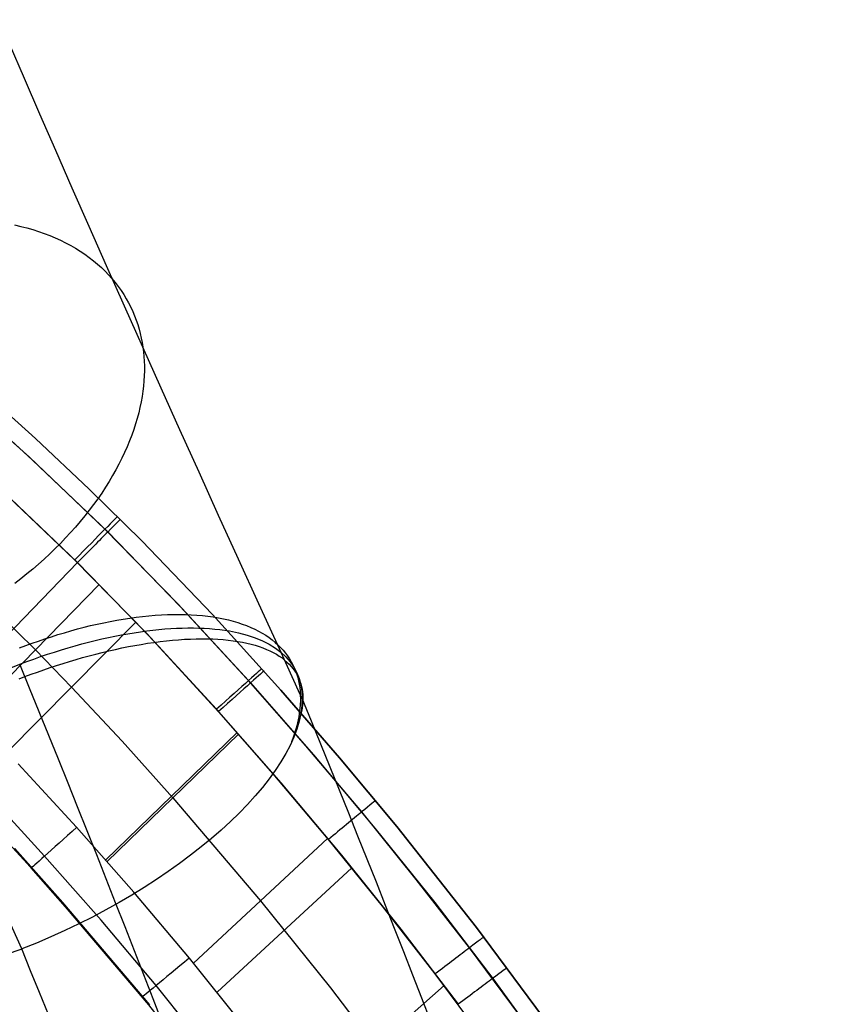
# Model space of a CAD drawing. Extents: x -3677 to -3089, y -67 to 482.
# Tile 90 of 110: x -3240 to -3213, y 321 to 353. Entities that reach past the tile are written whole.
import ezdxf

# ---------------------------------------------------------------- set-up
doc = ezdxf.new("R2010")
doc.units = 0
doc.layers.add('BRACCIOLI', color=97, linetype='CONTINUOUS')
doc.layers.add('CURVA_ORIGIN', color=125, linetype='CONTINUOUS')

msp = doc.modelspace()

# ---------------------------------------------------------------- linework, layer by layer
at = {"layer": 'BRACCIOLI'}
for p, q in [((-3238.698, 323.977, 18.581), (-3240.28, 325.748, 18.581)), ((-3235.842, 320.613, 18.581), (-3238.698, 323.977, 18.581))]:
    msp.add_line(p, q, dxfattribs=at)
at = {"layer": 'CURVA_ORIGIN'}
for p, q in [((-3239.964, 351.02, -61.288), (-3240.455, 352.155, -62.639)), ((-3239.456, 349.852, -59.968), (-3239.964, 351.02, -61.288)), ((-3238.931, 348.653, -58.679), (-3239.456, 349.852, -59.968)), ((-3238.391, 347.422, -57.423), (-3238.931, 348.653, -58.679)), ((-3237.834, 346.161, -56.2), (-3238.391, 347.422, -57.423)), ((-3240.284, 346.213, -46.198), (-3240.083, 346.167, -46.355)), ((-3240.083, 346.167, -46.355), (-3239.885, 346.116, -46.516)), ((-3237.263, 344.87, -55.011), (-3237.834, 346.161, -56.2)), ((-3239.885, 346.116, -46.516), (-3239.69, 346.06, -46.68)), ((-3239.69, 346.06, -46.68), (-3239.499, 346, -46.846)), ((-3239.499, 346, -46.846), (-3239.312, 345.934, -47.016)), ((-3239.312, 345.934, -47.016), (-3239.129, 345.864, -47.189)), ((-3239.129, 345.864, -47.189), (-3238.951, 345.79, -47.364)), ((-3238.951, 345.79, -47.364), (-3238.777, 345.71, -47.542)), ((-3238.777, 345.71, -47.542), (-3238.608, 345.627, -47.722)), ((-3238.608, 345.627, -47.722), (-3238.443, 345.539, -47.904)), ((-3238.443, 345.539, -47.904), (-3238.284, 345.447, -48.088)), ((-3238.284, 345.447, -48.088), (-3238.129, 345.351, -48.273)), ((-3238.129, 345.351, -48.273), (-3237.98, 345.25, -48.46)), ((-3237.98, 345.25, -48.46), (-3237.836, 345.146, -48.648)), ((-3237.836, 345.146, -48.648), (-3237.698, 345.039, -48.838)), ((-3237.698, 345.039, -48.838), (-3237.564, 344.928, -49.028)), ((-3237.564, 344.928, -49.028), (-3237.437, 344.813, -49.219)), ((-3236.676, 343.551, -53.857), (-3237.263, 344.87, -55.011)), ((-3237.437, 344.813, -49.219), (-3237.315, 344.695, -49.41)), ((-3237.315, 344.695, -49.41), (-3237.199, 344.574, -49.601)), ((-3237.199, 344.574, -49.601), (-3237.088, 344.45, -49.793)), ((-3237.088, 344.45, -49.793), (-3236.983, 344.324, -49.985)), ((-3236.983, 344.324, -49.985), (-3236.884, 344.194, -50.176)), ((-3236.884, 344.194, -50.176), (-3236.79, 344.063, -50.367)), ((-3236.79, 344.063, -50.367), (-3236.702, 343.929, -50.558)), ((-3236.702, 343.929, -50.558), (-3236.62, 343.793, -50.747)), ((-3236.075, 342.204, -52.739), (-3236.676, 343.551, -53.857)), ((-3236.62, 343.793, -50.747), (-3236.543, 343.655, -50.936)), ((-3236.543, 343.655, -50.936), (-3236.472, 343.515, -51.123)), ((-3236.472, 343.515, -51.123), (-3236.407, 343.373, -51.31)), ((-3236.407, 343.373, -51.31), (-3236.347, 343.231, -51.494)), ((-3236.347, 343.231, -51.494), (-3236.293, 343.086, -51.678)), ((-3236.293, 343.086, -51.678), (-3236.243, 342.941, -51.86)), ((-3236.243, 342.941, -51.86), (-3236.199, 342.795, -52.039)), ((-3236.199, 342.795, -52.039), (-3236.161, 342.648, -52.218)), ((-3236.161, 342.648, -52.218), (-3236.127, 342.5, -52.394)), ((-3236.127, 342.5, -52.394), (-3236.098, 342.352, -52.568)), ((-3236.098, 342.352, -52.568), (-3236.075, 342.204, -52.739)), ((-3235.472, 340.859, -51.68), (-3236.075, 342.204, -52.739)), ((-3236.075, 342.204, -52.739), (-3236.055, 342.053, -52.91)), ((-3236.055, 342.053, -52.91), (-3236.041, 341.9, -53.082)), ((-3236.041, 341.9, -53.082), (-3236.031, 341.744, -53.254)), ((-3236.031, 341.744, -53.254), (-3236.025, 341.585, -53.427)), ((-3236.025, 341.424, -53.6), (-3236.03, 341.26, -53.773)), ((-3236.025, 341.585, -53.427), (-3236.025, 341.424, -53.6)), ((-3236.039, 341.093, -53.947), (-3236.054, 340.924, -54.12)), ((-3236.03, 341.26, -53.773), (-3236.039, 341.093, -53.947)), ((-3239.797, 338.591, 19.995), (-3242.346, 340.876, 19.995)), ((-3242.231, 340.778, -13.834), (-3239.693, 338.497, -13.834)), ((-3241.392, 340.819, -12.419), (-3239.594, 339.2, -12.419)), ((-3239.594, 339.2, 18.581), (-3241.392, 340.819, 18.581)), ((-3239.594, 339.2, 3.081), (-3241.392, 340.819, 3.081)), ((-3236.075, 340.752, -54.292), (-3236.101, 340.578, -54.465)), ((-3236.054, 340.924, -54.12), (-3236.075, 340.752, -54.292)), ((-3234.857, 339.489, -50.657), (-3235.472, 340.859, -51.68)), ((-3236.132, 340.402, -54.636), (-3236.169, 340.224, -54.807)), ((-3236.101, 340.578, -54.465), (-3236.132, 340.402, -54.636)), ((-3236.212, 340.045, -54.977), (-3236.26, 339.863, -55.145)), ((-3236.169, 340.224, -54.807), (-3236.212, 340.045, -54.977)), ((-3236.314, 339.68, -55.312), (-3236.375, 339.495, -55.478)), ((-3236.26, 339.863, -55.145), (-3236.314, 339.68, -55.312)), ((-3236.375, 339.495, -55.478), (-3236.441, 339.309, -55.642)), ((-3234.228, 338.096, -49.67), (-3234.857, 339.489, -50.657)), ((-3239.594, 339.2, -12.419), (-3237.833, 337.543, -12.419)), ((-3237.833, 337.543, 18.581), (-3239.594, 339.2, 18.581)), ((-3237.833, 337.543, 3.081), (-3239.594, 339.2, 3.081)), ((-3236.513, 339.122, -55.804), (-3236.591, 338.933, -55.963)), ((-3236.441, 339.309, -55.642), (-3236.513, 339.122, -55.804)), ((-3236.674, 338.745, -56.121), (-3236.764, 338.555, -56.276)), ((-3236.591, 338.933, -55.963), (-3236.674, 338.745, -56.121)), ((-3237.319, 336.225, 19.995), (-3239.797, 338.591, 19.995)), ((-3239.693, 338.497, -13.834), (-3237.227, 336.135, -13.834)), ((-3236.764, 338.555, -56.276), (-3236.86, 338.365, -56.428)), ((-3236.962, 338.174, -56.577), (-3237.069, 337.984, -56.724)), ((-3236.86, 338.365, -56.428), (-3236.962, 338.174, -56.577)), ((-3233.587, 336.679, -48.721), (-3234.228, 338.096, -49.67)), ((-3237.182, 337.794, -56.867), (-3237.301, 337.604, -57.007)), ((-3237.069, 337.984, -56.724), (-3237.182, 337.794, -56.867)), ((-3238.313, 335.219, 20.581), (-3240.757, 337.553, 20.581)), ((-3240.656, 337.461, -14.419), (-3238.223, 335.13, -14.419)), ((-3237.833, 337.543, -12.419), (-3236.112, 335.847, -12.419)), ((-3236.112, 335.847, 18.581), (-3237.833, 337.543, 18.581)), ((-3236.112, 335.847, 3.081), (-3237.833, 337.543, 3.081)), ((-3237.426, 337.414, -57.143), (-3237.556, 337.225, -57.276)), ((-3237.301, 337.604, -57.007), (-3237.426, 337.414, -57.143)), ((-3237.556, 337.225, -57.276), (-3237.691, 337.037, -57.405)), ((-3237.832, 336.85, -57.529), (-3237.978, 336.665, -57.65)), ((-3237.691, 337.037, -57.405), (-3237.832, 336.85, -57.529)), ((-3238.129, 336.481, -57.767), (-3238.285, 336.298, -57.879)), ((-3237.978, 336.665, -57.65), (-3238.129, 336.481, -57.767)), ((-3232.934, 335.241, -47.808), (-3233.587, 336.679, -48.721)), ((-3238.445, 336.117, -57.986), (-3238.611, 335.938, -58.089)), ((-3238.285, 336.298, -57.879), (-3238.445, 336.117, -57.986)), ((-3234.923, 333.776, 19.995), (-3237.319, 336.225, 19.995)), ((-3237.227, 336.135, -13.834), (-3234.845, 333.692, -13.834)), ((-3238.611, 335.938, -58.089), (-3238.78, 335.762, -58.188)), ((-3236.112, 335.847, -12.419), (-3233.792, 333.428, -12.419)), ((-3233.792, 333.428, 18.581), (-3236.112, 335.847, 18.581)), ((-3236.112, 335.847, -12.419), (-3236.112, 335.847, 18.581)), ((-3233.792, 333.428, 3.081), (-3236.112, 335.847, 3.081)), ((-3238.954, 335.588, -58.282), (-3239.132, 335.416, -58.37)), ((-3238.78, 335.762, -58.188), (-3238.954, 335.588, -58.282)), ((-3239.313, 335.247, -58.454), (-3239.499, 335.08, -58.533)), ((-3239.132, 335.416, -58.37), (-3239.313, 335.247, -58.454)), ((-3235.949, 332.803, 20.581), (-3238.313, 335.219, 20.581)), ((-3232.27, 333.781, -46.934), (-3232.934, 335.241, -47.808)), ((-3238.223, 335.13, 20.581), (-3242.39, 330.813, 20.581)), ((-3239.687, 334.917, -58.607), (-3239.879, 334.757, -58.677)), ((-3239.499, 335.08, -58.533), (-3239.687, 334.917, -58.607)), ((-3238.223, 335.13, -14.419), (-3235.871, 332.718, -14.419)), ((-3240.074, 334.6, -58.741), (-3240.271, 334.446, -58.8)), ((-3239.879, 334.757, -58.677), (-3240.074, 334.6, -58.741)), ((-3237.507, 334.414, 20.581), (-3241.694, 330.116, 20.581)), ((-3241.58, 334.208, 20.581), (-3239.601, 332.265, 20.581)), ((-3232.606, 331.258, 19.995), (-3234.923, 333.776, 19.995)), ((-3234.845, 333.692, -13.834), (-3232.538, 331.181, -13.834)), ((-3231.594, 332.301, -46.099), (-3232.27, 333.781, -46.934)), ((-3237.144, 333.201, -35.935), (-3236.93, 333.24, -36.053)), ((-3236.93, 333.24, -36.053), (-3236.716, 333.277, -36.175)), ((-3236.716, 333.277, -36.175), (-3236.504, 333.309, -36.303)), ((-3236.504, 333.309, -36.303), (-3236.292, 333.338, -36.436)), ((-3236.292, 333.338, -36.436), (-3236.083, 333.363, -36.574)), ((-3236.083, 333.363, -36.574), (-3235.875, 333.384, -36.717)), ((-3235.875, 333.384, -36.717), (-3235.669, 333.401, -36.865)), ((-3235.669, 333.401, -36.865), (-3235.465, 333.415, -37.018)), ((-3235.465, 333.415, -37.018), (-3235.264, 333.424, -37.175)), ((-3235.264, 333.424, -37.175), (-3235.065, 333.429, -37.338)), ((-3235.065, 333.429, -37.338), (-3234.869, 333.429, -37.504)), ((-3234.869, 333.429, -37.504), (-3234.676, 333.426, -37.675)), ((-3234.676, 333.426, -37.675), (-3234.487, 333.418, -37.851)), ((-3234.487, 333.418, -37.851), (-3234.301, 333.407, -38.03)), ((-3234.301, 333.407, -38.03), (-3234.118, 333.391, -38.213)), ((-3234.118, 333.391, -38.213), (-3233.94, 333.371, -38.4)), ((-3233.94, 333.371, -38.4), (-3233.765, 333.346, -38.591)), ((-3233.792, 333.428, -12.419), (-3231.543, 330.945, -12.419)), ((-3231.543, 330.945, 18.581), (-3233.792, 333.428, 18.581)), ((-3231.543, 330.945, 3.081), (-3233.792, 333.428, 3.081)), ((-3233.765, 333.346, -38.591), (-3233.595, 333.318, -38.785)), ((-3233.595, 333.318, -38.785), (-3233.429, 333.285, -38.982)), ((-3233.429, 333.285, -38.982), (-3233.268, 333.248, -39.182)), ((-3233.268, 333.248, -39.182), (-3233.111, 333.207, -39.384)), ((-3233.111, 333.207, -39.384), (-3232.96, 333.162, -39.59)), ((-3236.304, 333.178, 20.581), (-3240.525, 328.909, 20.581)), ((-3238.651, 332.83, -35.263), (-3238.436, 332.892, -35.343)), ((-3238.436, 332.892, -35.343), (-3238.221, 332.951, -35.428)), ((-3238.221, 332.951, -35.428), (-3238.006, 333.008, -35.519)), ((-3238.006, 333.008, -35.519), (-3237.79, 333.061, -35.615)), ((-3237.79, 333.061, -35.615), (-3237.574, 333.111, -35.717)), ((-3237.574, 333.111, -35.717), (-3237.359, 333.157, -35.823)), ((-3237.359, 333.157, -35.823), (-3237.144, 333.201, -35.935)), ((-3232.96, 333.162, -39.59), (-3232.813, 333.114, -39.797)), ((-3232.813, 333.114, -39.797), (-3232.671, 333.061, -40.007)), ((-3232.671, 333.061, -40.007), (-3232.535, 333.005, -40.218)), ((-3232.535, 333.005, -40.218), (-3232.404, 332.945, -40.431)), ((-3232.404, 332.945, -40.431), (-3232.278, 332.881, -40.646)), ((-3232.278, 332.881, -40.646), (-3232.158, 332.814, -40.861)), ((-3239.708, 332.482, -34.938), (-3239.499, 332.556, -34.993)), ((-3239.499, 332.556, -34.993), (-3239.289, 332.629, -35.053)), ((-3239.289, 332.629, -35.053), (-3239.077, 332.698, -35.118)), ((-3239.077, 332.698, -35.118), (-3238.864, 332.766, -35.188)), ((-3238.864, 332.766, -35.188), (-3238.651, 332.83, -35.263)), ((-3233.659, 330.315, 20.581), (-3235.949, 332.803, 20.581)), ((-3235.871, 332.718, -14.419), (-3233.592, 330.237, -14.419)), ((-3235.506, 332.539, -36.329), (-3235.302, 332.562, -36.48)), ((-3235.302, 332.562, -36.48), (-3235.102, 332.582, -36.636)), ((-3235.102, 332.582, -36.636), (-3234.904, 332.599, -36.797)), ((-3234.904, 332.599, -36.797), (-3234.708, 332.612, -36.963)), ((-3234.708, 332.612, -36.963), (-3234.516, 332.622, -37.133)), ((-3234.516, 332.622, -37.133), (-3234.327, 332.628, -37.309)), ((-3234.327, 332.628, -37.309), (-3234.142, 332.63, -37.488)), ((-3234.142, 332.63, -37.488), (-3233.961, 332.629, -37.672)), ((-3233.961, 332.629, -37.672), (-3233.783, 332.624, -37.86)), ((-3233.783, 332.624, -37.86), (-3233.609, 332.615, -38.053)), ((-3233.609, 332.615, -38.053), (-3233.44, 332.603, -38.249)), ((-3233.44, 332.603, -38.249), (-3233.275, 332.587, -38.448)), ((-3233.275, 332.587, -38.448), (-3233.115, 332.567, -38.651)), ((-3233.115, 332.567, -38.651), (-3232.96, 332.543, -38.857)), ((-3232.158, 332.814, -40.861), (-3232.043, 332.743, -41.078)), ((-3232.043, 332.743, -41.078), (-3231.934, 332.669, -41.296)), ((-3231.934, 332.669, -41.296), (-3231.83, 332.592, -41.514)), ((-3231.83, 332.592, -41.514), (-3231.732, 332.512, -41.732)), ((-3240.121, 332.327, -34.843), (-3239.915, 332.406, -34.888)), ((-3239.915, 332.406, -34.888), (-3239.708, 332.482, -34.938)), ((-3239.601, 332.265, 20.581), (-3238.415, 331.043, 20.581)), ((-3237.407, 332.182, -35.212), (-3237.192, 332.233, -35.314)), ((-3237.192, 332.233, -35.314), (-3236.977, 332.282, -35.422)), ((-3236.977, 332.282, -35.422), (-3236.763, 332.328, -35.535)), ((-3236.763, 332.328, -35.535), (-3236.55, 332.371, -35.654)), ((-3236.55, 332.371, -35.654), (-3236.338, 332.411, -35.778)), ((-3236.338, 332.411, -35.778), (-3236.127, 332.447, -35.908)), ((-3236.127, 332.447, -35.908), (-3235.918, 332.481, -36.043)), ((-3235.918, 332.481, -36.043), (-3235.711, 332.511, -36.183)), ((-3235.711, 332.511, -36.183), (-3235.506, 332.539, -36.329)), ((-3232.96, 332.543, -38.857), (-3232.809, 332.517, -39.066)), ((-3232.809, 332.517, -39.066), (-3232.664, 332.486, -39.278)), ((-3232.664, 332.486, -39.278), (-3232.523, 332.452, -39.492)), ((-3232.523, 332.452, -39.492), (-3232.388, 332.415, -39.708)), ((-3232.388, 332.415, -39.708), (-3232.259, 332.374, -39.927)), ((-3232.259, 332.374, -39.927), (-3232.134, 332.329, -40.147)), ((-3232.134, 332.329, -40.147), (-3232.016, 332.282, -40.369)), ((-3232.016, 332.282, -40.369), (-3231.903, 332.231, -40.592)), ((-3231.732, 332.512, -41.732), (-3231.64, 332.428, -41.95)), ((-3231.64, 332.428, -41.95), (-3231.554, 332.342, -42.169)), ((-3230.908, 330.801, -45.303), (-3231.594, 332.301, -46.099)), ((-3231.554, 332.342, -42.169), (-3231.473, 332.254, -42.386)), ((-3231.473, 332.254, -42.386), (-3231.397, 332.162, -42.604)), ((-3238.481, 331.887, -34.785), (-3238.267, 331.95, -34.86)), ((-3238.267, 331.95, -34.86), (-3238.052, 332.012, -34.94)), ((-3238.052, 332.012, -34.94), (-3237.837, 332.071, -35.025)), ((-3237.837, 332.071, -35.025), (-3237.622, 332.127, -35.116)), ((-3237.622, 332.127, -35.116), (-3237.407, 332.182, -35.212)), ((-3231.903, 332.231, -40.592), (-3231.795, 332.178, -40.817)), ((-3231.795, 332.178, -40.817), (-3231.694, 332.121, -41.042)), ((-3231.694, 332.121, -41.042), (-3231.598, 332.061, -41.268)), ((-3231.598, 332.061, -41.268), (-3231.508, 331.999, -41.494)), ((-3231.508, 331.999, -41.494), (-3231.423, 331.933, -41.721)), ((-3231.423, 331.933, -41.721), (-3231.345, 331.866, -41.947)), ((-3231.397, 332.162, -42.604), (-3231.328, 332.069, -42.821)), ((-3231.328, 332.069, -42.821), (-3231.264, 331.972, -43.036)), ((-3231.264, 331.972, -43.036), (-3231.205, 331.874, -43.251)), ((-3239.537, 331.538, -34.492), (-3239.328, 331.612, -34.54)), ((-3239.328, 331.612, -34.54), (-3239.118, 331.683, -34.594)), ((-3239.118, 331.683, -34.594), (-3238.907, 331.753, -34.652)), ((-3238.907, 331.753, -34.652), (-3238.694, 331.821, -34.716)), ((-3238.694, 331.821, -34.716), (-3238.481, 331.887, -34.785)), ((-3231.345, 331.866, -41.947), (-3231.272, 331.795, -42.174)), ((-3231.272, 331.795, -42.174), (-3231.204, 331.723, -42.4)), ((-3231.205, 331.874, -43.251), (-3231.152, 331.774, -43.464)), ((-3231.204, 331.723, -42.4), (-3231.143, 331.647, -42.625)), ((-3231.152, 331.774, -43.464), (-3231.104, 331.672, -43.676)), ((-3231.143, 331.647, -42.625), (-3231.087, 331.57, -42.849)), ((-3231.104, 331.672, -43.676), (-3231.062, 331.568, -43.887)), ((-3240.134, 331.317, -34.38), (-3239.95, 331.387, -34.41)), ((-3239.95, 331.387, -34.41), (-3239.744, 331.464, -34.449)), ((-3239.744, 331.464, -34.449), (-3239.537, 331.538, -34.492)), ((-3231.087, 331.57, -42.849), (-3231.037, 331.491, -43.072)), ((-3231.062, 331.568, -43.887), (-3231.025, 331.462, -44.095)), ((-3231.037, 331.491, -43.072), (-3230.992, 331.41, -43.295)), ((-3231.025, 331.462, -44.095), (-3230.993, 331.355, -44.302)), ((-3230.993, 331.355, -44.302), (-3230.966, 331.246, -44.507)), ((-3230.992, 331.41, -43.295), (-3230.953, 331.327, -43.515)), ((-3230.953, 331.327, -43.515), (-3230.919, 331.242, -43.734)), ((-3238.415, 331.043, 20.581), (-3236.758, 329.269, 20.581)), ((-3230.728, 329.119, 19.995), (-3232.606, 331.258, 19.995)), ((-3232.538, 331.181, -13.834), (-3230.471, 328.821, -13.834)), ((-3231.543, 330.945, -12.419), (-3229.62, 328.723, -12.419)), ((-3229.62, 328.723, 18.581), (-3231.543, 330.945, 18.581)), ((-3231.543, 330.945, -12.419), (-3231.543, 330.945, 18.581)), ((-3229.62, 328.723, 3.081), (-3231.543, 330.945, 3.081)), ((-3230.966, 331.246, -44.507), (-3230.944, 331.137, -44.709)), ((-3230.944, 331.137, -44.709), (-3230.927, 331.026, -44.91)), ((-3230.927, 331.026, -44.91), (-3230.915, 330.914, -45.107)), ((-3230.919, 331.242, -43.734), (-3230.89, 331.155, -43.952)), ((-3230.89, 331.155, -43.952), (-3230.866, 331.067, -44.167)), ((-3230.866, 331.067, -44.167), (-3230.848, 330.978, -44.381)), ((-3230.848, 330.978, -44.381), (-3230.834, 330.887, -44.592)), ((-3230.915, 330.914, -45.107), (-3230.908, 330.801, -45.303)), ((-3230.905, 330.627, -45.596), (-3230.912, 330.448, -45.89)), ((-3230.848, 330.671, -45.236), (-3230.908, 330.801, -45.303)), ((-3230.908, 330.801, -45.303), (-3230.905, 330.627, -45.596)), ((-3230.834, 330.887, -44.592), (-3230.826, 330.796, -44.801)), ((-3230.826, 330.796, -44.801), (-3230.822, 330.703, -45.007)), ((-3230.822, 330.703, -45.007), (-3230.822, 330.609, -45.211)), ((-3231.8, 328.197, 20.581), (-3233.659, 330.315, 20.581)), ((-3230.912, 330.448, -45.89), (-3230.931, 330.261, -46.186)), ((-3230.844, 330.367, -45.718), (-3230.858, 330.283, -45.887)), ((-3230.834, 330.45, -45.548), (-3230.844, 330.367, -45.718)), ((-3230.826, 330.53, -45.38), (-3230.834, 330.45, -45.548)), ((-3230.822, 330.609, -45.211), (-3230.826, 330.53, -45.38)), ((-3233.592, 330.237, -14.419), (-3231.546, 327.902, -14.419)), ((-3230.96, 330.069, -46.483), (-3231.002, 329.871, -46.779)), ((-3230.931, 330.261, -46.186), (-3230.96, 330.069, -46.483)), ((-3230.92, 330.021, -46.399), (-3230.948, 329.93, -46.569)), ((-3230.896, 330.11, -46.228), (-3230.92, 330.021, -46.399)), ((-3230.875, 330.197, -46.058), (-3230.896, 330.11, -46.228)), ((-3230.858, 330.283, -45.887), (-3230.875, 330.197, -46.058)), ((-3231.055, 329.667, -47.074), (-3231.086, 329.563, -47.222)), ((-3231.027, 329.77, -46.927), (-3231.055, 329.667, -47.074)), ((-3231.002, 329.871, -46.779), (-3231.027, 329.77, -46.927)), ((-3232.981, 329.552, 20.581), (-3237.294, 325.371, 20.581)), ((-3232.932, 329.496, 20.581), (-3237.246, 325.316, 20.581)), ((-3231.158, 329.351, -47.515), (-3231.198, 329.243, -47.661)), ((-3231.12, 329.458, -47.368), (-3231.158, 329.351, -47.515)), ((-3231.086, 329.563, -47.222), (-3231.12, 329.458, -47.368)), ((-3236.758, 329.269, 20.581), (-3235.089, 327.406, 20.581)), ((-3228.894, 326.944, 19.995), (-3230.728, 329.119, 19.995)), ((-3230.471, 328.821, -13.834), (-3228.457, 326.417, -13.834)), ((-3229.62, 328.723, -12.419), (-3227.742, 326.464, -12.419)), ((-3227.742, 326.464, 18.581), (-3229.62, 328.723, 18.581)), ((-3227.742, 326.464, 3.081), (-3229.62, 328.723, 3.081)), ((-3238.247, 326.444, 20.581), (-3240.166, 328.529, 20.581)), ((-3229.984, 326.043, 20.581), (-3231.8, 328.197, 20.581)), ((-3231.546, 327.902, -14.419), (-3229.552, 325.522, -14.419)), ((-3239.299, 325.499, 19.995), (-3241.193, 327.557, 19.995)), ((-3235.089, 327.406, 20.581), (-3232.212, 324.029, 20.581)), ((-3239.735, 325.108, 18.581), (-3241.619, 327.155, 18.581)), ((-3227.102, 324.733, 19.995), (-3228.894, 326.944, 19.995)), ((-3236.376, 324.316, 20.581), (-3238.247, 326.444, 20.581)), ((-3228.457, 326.417, -13.834), (-3226.498, 323.97, -13.834)), ((-3227.742, 326.464, -12.419), (-3225.128, 323.155, -12.419)), ((-3225.128, 323.155, 18.581), (-3227.742, 326.464, 18.581)), ((-3227.742, 326.464, -12.419), (-3227.742, 326.464, 18.581)), ((-3225.128, 323.155, 3.081), (-3227.742, 326.464, 3.081)), ((-3230.013, 326.079, 20.581), (-3234.41, 321.98, 20.581)), ((-3228.209, 323.854, 20.581), (-3229.984, 326.043, 20.581)), ((-3238.732, 323.977, 17.581), (-3240.314, 325.748, 17.581)), ((-3237.448, 323.394, 19.995), (-3239.299, 325.499, 19.995)), ((-3229.552, 325.522, -14.419), (-3227.612, 323.099, -14.419)), ((-3237.892, 323.012, 18.581), (-3239.735, 325.108, 18.581)), ((-3229.215, 325.106, 20.581), (-3233.635, 321.03, 20.581)), ((-3225.354, 322.486, 19.995), (-3227.102, 324.733, 19.995)), ((-3234.549, 322.149, 20.581), (-3236.376, 324.316, 20.581)), ((-3235.876, 320.613, 17.581), (-3238.732, 323.977, 17.581)), ((-3238.732, 323.977, 17.581), (-3238.732, 323.977, 18.581)), ((-3238.685, 323.923, 17.581), (-3238.685, 323.923, 18.581)), ((-3232.212, 324.029, 20.581), (-3229.917, 321.173, 20.581)), ((-3226.479, 321.63, 20.581), (-3228.209, 323.854, 20.581)), ((-3226.498, 323.97, -13.834), (-3224.595, 321.479, -13.834)), ((-3235.64, 321.248, 19.995), (-3237.448, 323.394, 19.995)), ((-3236.091, 320.875, 18.581), (-3237.892, 323.012, 18.581)), ((-3227.612, 323.099, -14.419), (-3225.728, 320.632, -14.419)), ((-3225.128, 323.155, -12.419), (-3222.616, 319.77, -12.419)), ((-3222.616, 319.77, 18.581), (-3225.128, 323.155, 18.581)), ((-3222.616, 319.77, 3.081), (-3225.128, 323.155, 3.081)), ((-3223.311, 319.732, 19.995), (-3225.354, 322.486, 19.995)), ((-3232.125, 319.127, 20.581), (-3234.549, 322.149, 20.581)), ((-3224.458, 318.904, 20.581), (-3226.479, 321.63, 20.581)), ((-3233.241, 318.258, 19.995), (-3235.64, 321.248, 19.995)), ((-3226.189, 321.247, 20.581), (-3230.696, 317.259, 20.581)), ((-3224.595, 321.479, -13.834), (-3222.749, 318.943, -13.834)), ((-3229.917, 321.173, 20.581), (-3228.443, 319.252, 20.581)), ((-3233.703, 317.898, 18.581), (-3236.091, 320.875, 18.581))]:
    msp.add_line(p, q, dxfattribs=at)
at = {"layer": 'CURVA_ORIGIN', "extrusion": (-0.901734, -0.430935, -0.034206)}
msp.add_arc((-1661.815, -13.68, 2784.507), 62.145, 114.92163, 162.81822, dxfattribs=at)
at = {"layer": 'CURVA_ORIGIN', "extrusion": (0.711399, -0.702788, 2.46478e-12)}
msp.add_arc((-2037.373, 18.581, -2539.321), 2, 0.0001, 90.0001, dxfattribs=at)
at = {"layer": 'CURVA_ORIGIN', "extrusion": (-0.710228, 0.703972, 9.10474e-12)}
msp.add_arc((2041.6, -12.419, 2535.798), 2, 180.0002, 270.0002, dxfattribs=at)
at = {"layer": 'CURVA_ORIGIN', "extrusion": (-0.390013, 0.816913, -0.424902)}
msp.add_arc((2782.863, 679.324, 1549.424), 9.93, 100.6806, 191.7656, dxfattribs=at)
at = {"layer": 'CURVA_ORIGIN', "extrusion": (-0.390141, 0.817234, -0.424168)}
msp.add_arc((2782.848, 677.695, 1549.918), 10.255, 11.088, 100.0049, dxfattribs=at)
at = {"layer": 'CURVA_ORIGIN', "extrusion": (-0.863572, -0.167487, 0.475595)}
msp.add_arc((-818.397, -1806.872, 2726.063), 318.908, 102.65462, 112.9282, dxfattribs=at)
at = {"layer": 'CURVA_ORIGIN', "extrusion": (0.66693, -0.745121, 2.36108e-12)}
msp.add_arc((-2189.17, 18.581, -2402.748), 2, 0.0001, 90.0001, dxfattribs=at)
at = {"layer": 'CURVA_ORIGIN', "extrusion": (-0.66714, 0.744932, -6.9187e-13)}
msp.add_arc((2188.492, -12.419, 2403.264), 2, 179.9994, 269.9994, dxfattribs=at)
at = {"layer": 'CURVA_ORIGIN', "extrusion": (-0.390717, 0.816855, -0.424367)}
msp.add_arc((2781.974, 679.217, 1551.654), 10.257, 191.1076, 280.0144, dxfattribs=at)
at = {"layer": 'CURVA_ORIGIN', "extrusion": (-0.863573, -0.167486, 0.475594)}
for centre, radius, start, end in [((-818.419, -1806.179, 2713.177), 312.398, 102.73537, 112.85773), ((-818.223, -1804.809, 2719.002), 298.15, 102.63601, 112.73477)]:
    msp.add_arc(centre, radius, start, end, dxfattribs=at)
at = {"layer": 'CURVA_ORIGIN', "extrusion": (0.63742, -0.770516, 1.32028e-12)}
msp.add_arc((-2280.929, 18.581, -2310.079), 2, 0.0002, 90.0002, dxfattribs=at)
at = {"layer": 'CURVA_ORIGIN', "extrusion": (0.667977, -0.744182, -4.34205e-10)}
msp.add_arc((-2191.788, 18.581, -2406.007), 2, 89.9997, 179.9997, dxfattribs=at)
at = {"layer": 'CURVA_ORIGIN', "extrusion": (-0.389529, 0.816883, -0.425404)}
msp.add_arc((2783.939, 679.234, 1547.868), 9.931, 280.6755, 11.7574, dxfattribs=at)
at = {"layer": 'CURVA_ORIGIN', "extrusion": (-0.863573, -0.167486, 0.475595)}
msp.add_arc((-818.195, -1805.495, 2731.89), 304.654, 102.55421, 112.81392, dxfattribs=at)
at = {"layer": 'CURVA_ORIGIN', "extrusion": (0.605797, -0.795619, -2.88064e-12)}
msp.add_arc((-2372.206, 18.581, -2210.487), 2, 359.9989, 89.9989, dxfattribs=at)
at = {"layer": 'CURVA_ORIGIN', "extrusion": (0.63683, -0.771005, -2.26661e-10)}
msp.add_arc((-2288.699, 18.581, -2308.235), 2, 89.9998, 179.9998, dxfattribs=at)
at = {"layer": 'CURVA_ORIGIN', "extrusion": (-0.599043, 0.800717, 3.11352e-12)}
msp.add_arc((2390.823, -12.419, 2189.085), 2, 179.9972, 269.9972, dxfattribs=at)

doc.saveas('drawing.dxf')
